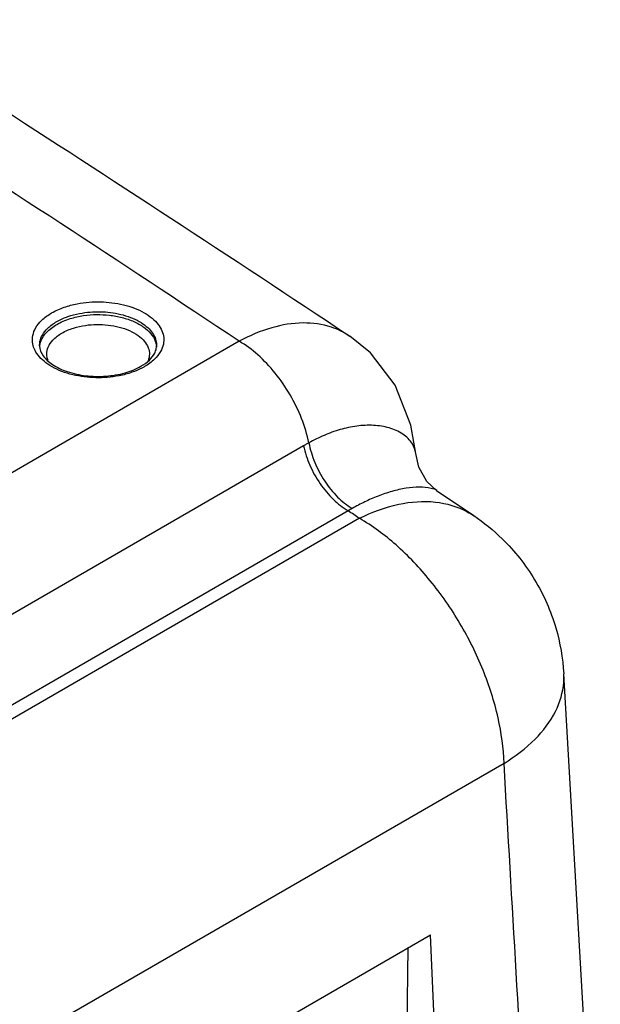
# Model space of a CAD drawing. Header units: inches. Extents: x 0 to 34, y 0 to 22.
# Tile 34 of 60: x 8.841 to 9.125, y 14.18 to 14.66. Entities that reach past the tile are written whole.
import ezdxf

# ---------------------------------------------------------------- set-up
doc = ezdxf.new("R2010")
doc.units = ezdxf.units.IN
doc.header["$LTSCALE"] = 1.87
doc.header["$MEASUREMENT"] = 0
doc.layers.get('0').update_dxf_attribs({"linetype": 'CONTINUOUS'})

msp = doc.modelspace()

# ---------------------------------------------------------------- linework, layer by layer
at = {"color": 7, "linetype": 'CONTINUOUS'}
for p, q in [((9.00231, 14.50568), (9.00224, 14.50573)), ((8.94826, 14.50318), (8.57294, 14.28647)), ((8.90794, 14.50091), (8.90794, 14.50089)), ((8.97971, 14.45213), (8.607, 14.23693)), ((9.03449, 14.44845), (9.03449, 14.44847)), ((9.04465, 14.43026), (9.03987, 14.43474)), ((9.04465, 14.43027), (9.06282, 14.41806)), ((9.00151, 14.42043), (8.62881, 14.20523)), ((9.00698, 14.41675), (7.10698, 13.31971)), ((9.12468, 14.03373), (9.10681, 14.34091)), ((9.07764, 14.29715), (7.17765, 13.20011)), ((7.21732, 13.16008), (9.04165, 14.21343)), ((9.05276, 13.96635), (9.04165, 14.21343)), ((9.02734, 13.98102), (9.03085, 14.20719))]:
    msp.add_line(p, q, dxfattribs=at)
for points in [[(9.0345, 14.44845), (9.03219, 14.4622), (9.02441, 14.48179), (9.01238, 14.4975), (9.00224, 14.50573)], [(9.03987, 14.43474), (9.03598, 14.44176), (9.03449, 14.44847)]]:
    msp.add_lwpolyline(points, dxfattribs=at)
for points, knots in [([(8.94826, 14.50318), (8.83244, 14.58022), (8.59605, 14.73189), (8.23118, 14.94999), (7.85322, 15.16052), (7.595, 15.29453), (7.46388, 15.36024)], [0, 0, 0, 0, 0.243332, 0.491185, 0.743451, 1, 1, 1, 1]), ([(8.39394, 14.88663), (8.47977, 14.83601), (8.68458, 14.71224), (8.88603, 14.58301), (9.00231, 14.50568)], [0, 0, 0, 0, 0.4164, 1, 1, 1, 1]), ([(8.85666, 14.51701), (8.85861, 14.51813), (8.86268, 14.51992), (8.86888, 14.52155), (8.87484, 14.52235), (8.88055, 14.52251), (8.88618, 14.52211), (8.89173, 14.52111), (8.89702, 14.5195), (8.90177, 14.51732), (8.90572, 14.51465), (8.90872, 14.51164), (8.91066, 14.50841), (8.91155, 14.50505), (8.91138, 14.50154), (8.9099, 14.49778), (8.90806, 14.49553), (8.90691, 14.49441)], [0, 0, 0, 0, 0.090245, 0.17714, 0.25632, 0.331187, 0.406028, 0.482315, 0.557099, 0.627432, 0.69124, 0.747566, 0.796717, 0.8408, 0.884909, 0.935578, 1, 1, 1, 1]), ([(8.85293, 14.49339), (8.85185, 14.49429), (8.84999, 14.49617), (8.84805, 14.4994), (8.84715, 14.50276), (8.84733, 14.50627), (8.8488, 14.51003), (8.85194, 14.51387), (8.85492, 14.516), (8.85666, 14.51701)], [0, 0, 0, 0, 0.144524, 0.27064, 0.38375, 0.496926, 0.626938, 0.792234, 1, 1, 1, 1]), ([(8.85914, 14.51277), (8.86087, 14.51377), (8.8645, 14.51537), (8.87002, 14.51681), (8.87533, 14.51753), (8.88041, 14.51768), (8.88543, 14.51732), (8.89037, 14.51643), (8.89509, 14.515), (8.89932, 14.51305), (8.90285, 14.51068), (8.90551, 14.50799), (8.90725, 14.50511), (8.90789, 14.50269), (8.90795, 14.50131), (8.90794, 14.50091)], [0, 0, 0, 0, 0.105105, 0.206282, 0.298475, 0.385656, 0.472816, 0.561669, 0.648774, 0.730694, 0.805015, 0.870621, 0.927868, 0.979207, 1, 1, 1, 1]), ([(8.85916, 14.51139), (8.86121, 14.51258), (8.86552, 14.51438), (8.87213, 14.51584), (8.8786, 14.51635), (8.88491, 14.51604), (8.89105, 14.51493), (8.89672, 14.51301), (8.90153, 14.51036), (8.90516, 14.50714), (8.90719, 14.50386), (8.90774, 14.5017), (8.90784, 14.50087)], [0, 0, 0, 0, 0.127451, 0.248972, 0.36284, 0.475216, 0.588227, 0.696951, 0.795892, 0.881936, 0.955043, 1, 1, 1, 1]), ([(8.85077, 14.50089), (8.85075, 14.50161), (8.85092, 14.50346), (8.85213, 14.50655), (8.85492, 14.50997), (8.85758, 14.51187), (8.85914, 14.51277)], [0, 0, 0, 0, 0.140491, 0.362524, 0.644867, 1, 1, 1, 1]), ([(8.85155, 14.50351), (8.85216, 14.505), (8.85431, 14.50811), (8.85734, 14.51034), (8.85916, 14.51139)], [0, 0, 0, 0, 0.431996, 1, 1, 1, 1]), ([(8.86163, 14.50716), (8.86343, 14.5082), (8.86722, 14.50977), (8.87302, 14.51106), (8.8787, 14.51151), (8.88424, 14.51124), (8.88962, 14.51026), (8.8946, 14.50857), (8.89882, 14.50624), (8.902, 14.50342), (8.90339, 14.50117), (8.90382, 14.50005)], [0, 0, 0, 0, 0.133463, 0.260707, 0.379971, 0.497695, 0.616057, 0.729883, 0.833437, 0.923479, 1, 1, 1, 1]), ([(8.99329, 14.51005), (8.98885, 14.51151), (8.97896, 14.51284), (8.96345, 14.51023), (8.95334, 14.5059), (8.94826, 14.50318)], [0, 0, 0, 0, 0.299154, 0.629732, 1, 1, 1, 1]), ([(8.85489, 14.4938), (8.8545, 14.4948), (8.85407, 14.49701), (8.85484, 14.50062), (8.85632, 14.50274), (8.85728, 14.50378)], [0, 0, 0, 0, 0.297368, 0.609768, 1, 1, 1, 1]), ([(8.98233, 14.45361), (8.98148, 14.45763), (8.97898, 14.46571), (8.9734, 14.47718), (8.9662, 14.48769), (8.95785, 14.49657), (8.95151, 14.5013), (8.94826, 14.50318)], [0, 0, 0, 0, 0.200099, 0.409217, 0.618137, 0.817672, 1, 1, 1, 1]), ([(8.85245, 14.49613), (8.85366, 14.49437), (8.85735, 14.49124), (8.86456, 14.48794), (8.87347, 14.48605), (8.88309, 14.48585), (8.8895, 14.48692), (8.89257, 14.48779)], [0, 0, 0, 0, 0.146679, 0.332079, 0.548511, 0.778193, 1, 1, 1, 1]), ([(8.90382, 14.50005), (8.90421, 14.49905), (8.90464, 14.49684), (8.90417, 14.49464), (8.90374, 14.49359)], [0, 0, 0, 0, 0.487675, 1, 1, 1, 1]), ([(8.89589, 14.48803), (8.89385, 14.48732), (8.88983, 14.48626), (8.88387, 14.48546), (8.87816, 14.4853), (8.87253, 14.4857), (8.86698, 14.4867), (8.86169, 14.48831), (8.85694, 14.49049), (8.85415, 14.49237), (8.85293, 14.49339)], [0, 0, 0, 0, 0.144585, 0.276333, 0.400905, 0.525433, 0.652368, 0.776803, 0.893829, 1, 1, 1, 1]), ([(9.02814, 14.45786), (9.02612, 14.45921), (9.02146, 14.46123), (9.01375, 14.4624), (9.00562, 14.46199), (8.99751, 14.46022), (8.98969, 14.45737), (8.98473, 14.45493), (8.98233, 14.45361)], [0, 0, 0, 0, 0.150849, 0.312549, 0.482266, 0.655682, 0.82912, 1, 1, 1, 1]), ([(9.03449, 14.44847), (9.03434, 14.45009), (9.03292, 14.45391), (9.03002, 14.45661), (9.02814, 14.45786)], [0, 0, 0, 0, 0.419181, 1, 1, 1, 1]), ([(8.98233, 14.45361), (8.98189, 14.45337), (8.98102, 14.45288), (8.98015, 14.45238), (8.97971, 14.45213)], [0, 0, 0, 0, 0.499083, 1, 1, 1, 1]), ([(8.98233, 14.45361), (8.98294, 14.45034), (8.98494, 14.44382), (8.9897, 14.43484), (8.99586, 14.42715), (9.00085, 14.42309), (9.00345, 14.42156)], [0, 0, 0, 0, 0.253185, 0.515755, 0.769975, 1, 1, 1, 1]), ([(8.97971, 14.45213), (8.9804, 14.44889), (8.98256, 14.44243), (8.98751, 14.43356), (8.99382, 14.42595), (8.99888, 14.42194), (9.00151, 14.42043)], [0, 0, 0, 0, 0.251919, 0.514359, 0.769198, 1, 1, 1, 1]), ([(9.0364, 14.43201), (9.03424, 14.43204), (9.0296, 14.43155), (9.02282, 14.43), (9.01607, 14.42769), (9.0096, 14.42486), (9.00546, 14.42269), (9.00345, 14.42156)], [0, 0, 0, 0, 0.189887, 0.393104, 0.599027, 0.802045, 1, 1, 1, 1]), ([(9.04477, 14.43039), (9.04402, 14.43094), (9.04091, 14.43168), (9.03825, 14.43199), (9.0364, 14.43201)], [0, 0, 0, 0, 0.331295, 1, 1, 1, 1]), ([(9.00698, 14.41675), (9.01307, 14.41977), (9.0252, 14.42431), (9.04365, 14.42581), (9.05492, 14.42255), (9.0597, 14.41995)], [0, 0, 0, 0, 0.373335, 0.702648, 1, 1, 1, 1]), ([(9.00345, 14.42156), (9.00313, 14.42138), (9.00248, 14.42101), (9.00183, 14.42062), (9.00151, 14.42043)], [0, 0, 0, 0, 0.498801, 1, 1, 1, 1]), ([(9.00698, 14.41675), (9.00607, 14.41736), (9.00424, 14.41859), (9.00242, 14.41982), (9.00151, 14.42043)], [0, 0, 0, 0, 0.499965, 1, 1, 1, 1]), ([(9.07764, 14.29715), (9.07742, 14.30463), (9.07522, 14.32021), (9.06783, 14.34324), (9.05664, 14.36577), (9.04235, 14.38638), (9.02586, 14.40379), (9.01336, 14.41306), (9.00698, 14.41675)], [0, 0, 0, 0, 0.155949, 0.325524, 0.502141, 0.678235, 0.846309, 1, 1, 1, 1]), ([(9.06282, 14.41806), (9.06781, 14.4147), (9.07911, 14.40551), (9.09357, 14.38728), (9.10359, 14.36451), (9.10637, 14.34848), (9.10681, 14.34088)], [0, 0, 0, 0, 0.196087, 0.472795, 0.752162, 1, 1, 1, 1]), ([(9.07764, 14.29715), (9.08306, 14.30056), (9.09277, 14.30778), (9.10329, 14.3214), (9.10646, 14.33176), (9.10679, 14.33672)], [0, 0, 0, 0, 0.377898, 0.70797, 1, 1, 1, 1]), ([(9.09545, 13.99099), (9.09348, 14.02501), (9.08952, 14.09304), (9.08358, 14.19509), (9.07962, 14.26313), (9.07764, 14.29715)], [0, 0, 0, 0, 0.333286, 0.66662, 1, 1, 1, 1])]:
    msp.add_open_spline(points, degree=3, knots=knots, dxfattribs=at)
for points in [[(8.85728, 14.50378), (8.85854, 14.50513), (8.86004, 14.50624), (8.86163, 14.50716)], [(9.00223, 14.50573), (8.99946, 14.50755), (8.99644, 14.50901), (8.99329, 14.51005)], [(8.85077, 14.50089), (8.8508, 14.49921), (8.85149, 14.49755), (8.85245, 14.49613)], [(8.85082, 14.50037), (8.85089, 14.50145), (8.85115, 14.50251), (8.85155, 14.50351)], [(8.90779, 14.4996), (8.90788, 14.50003), (8.90793, 14.50046), (8.90794, 14.50089)], [(8.90784, 14.50087), (8.90787, 14.50068), (8.90788, 14.50049), (8.9079, 14.5003)], [(8.9044, 14.49399), (8.90542, 14.49497), (8.90633, 14.49607), (8.90698, 14.49734)], [(8.90698, 14.49734), (8.90735, 14.49805), (8.90763, 14.49881), (8.90779, 14.4996)], [(8.90029, 14.49098), (8.90176, 14.49183), (8.90316, 14.49282), (8.9044, 14.49399)], [(8.90691, 14.49441), (8.90545, 14.493), (8.90379, 14.49181), (8.90204, 14.4908)], [(8.89257, 14.48779), (8.89526, 14.48856), (8.89788, 14.48958), (8.90029, 14.49098)], [(8.90071, 14.49007), (8.89916, 14.48928), (8.89754, 14.4886), (8.89589, 14.48803)], [(8.90204, 14.4908), (8.9016, 14.49055), (8.90116, 14.49031), (8.90071, 14.49007)], [(9.0597, 14.41995), (9.06076, 14.41937), (9.0618, 14.41874), (9.0628, 14.41806)], [(9.10679, 14.33672), (9.10688, 14.3381), (9.10688, 14.33949), (9.1068, 14.34088)]]:
    msp.add_open_spline(points, degree=3, dxfattribs=at)

doc.saveas('drawing.dxf')
